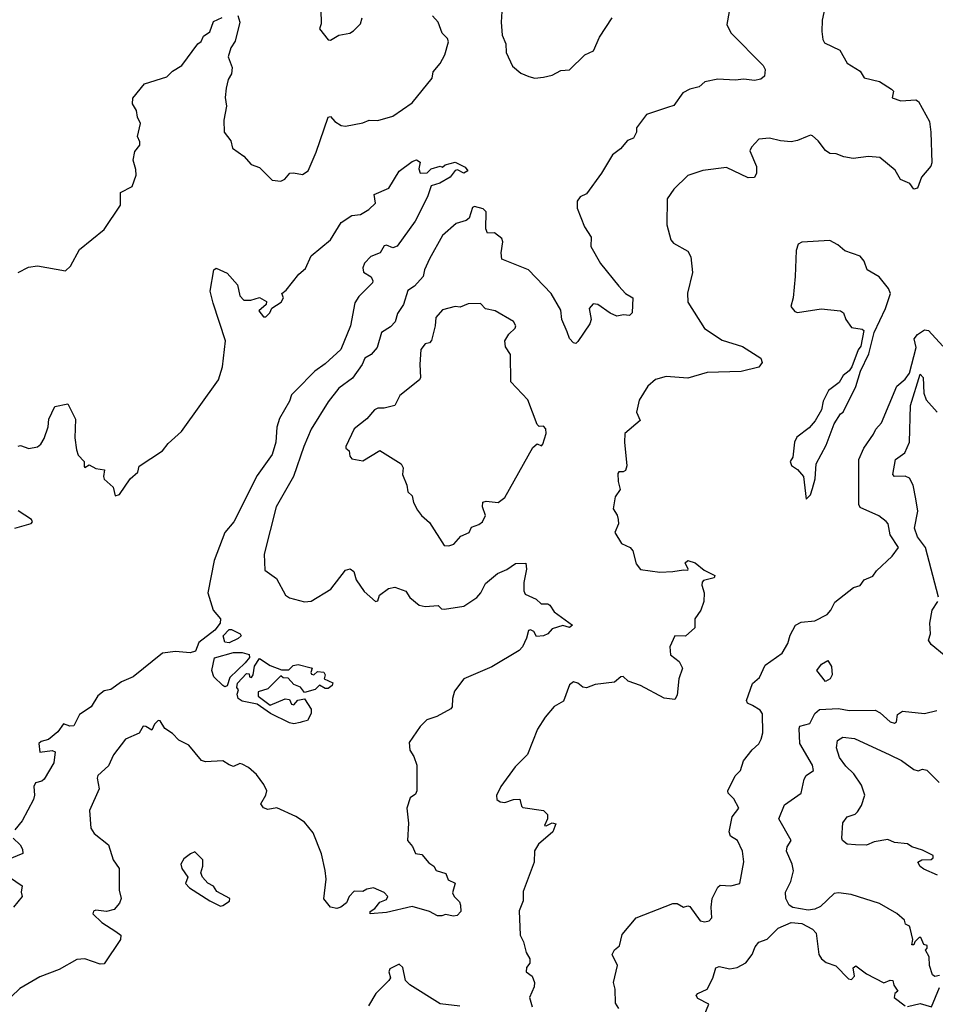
# Model space of a CAD drawing. Extents: x 1995161 to 2088924, y 769148 to 906007.
# Tile 50 of 256: x 2021812 to 2026065, y 787834 to 792407. Entities that reach past the tile are written whole.
import ezdxf

# ---------------------------------------------------------------- set-up
doc = ezdxf.new("R2010")
doc.units = 0

msp = doc.modelspace()

# ---------------------------------------------------------------- linework, layer by layer
at = {"layer": '0CON20XD'}
for points in [[(2023210, 792455), (2023212.3, 792387.7), (2023204.1, 792364.1), (2023244.1, 792314.1), (2023255, 792312.5), (2023294.1, 792335.9), (2023345, 792343.8), (2023362.5, 792355)], [(2025552, 792462), (2025540, 792405), (2025537, 792353), (2025541.8, 792315), (2025550.2, 792300.2), (2025622, 792265), (2025655.3, 792205.3), (2025715, 792167.5), (2025735, 792136.9), (2025805, 792119.6), (2025861.2, 792085), (2025870, 792075), (2025865, 792044), (2025905, 792030.6), (2025974.3, 792034.3), (2025987.3, 792027.3), (2026037.1, 791935), (2026044.3, 791884.3), (2026048.3, 791741.7), (2026043.6, 791726.4), (2026001.2, 791675), (2025982.5, 791625), (2025965, 791620), (2025946.7, 791646.7), (2025903.8, 791665), (2025877.6, 791707.6), (2025806.9, 791766.9), (2025755, 791771.9), (2025682.7, 791762.8), (2025639.8, 791769.8), (2025605, 791783.8), (2025575, 791786), (2025555, 791800), (2025521.1, 791845), (2025495, 791868.1), (2025485, 791871.4), (2025470, 791865), (2025425, 791845.7), (2025395, 791840), (2025345, 791844.2), (2025295, 791857.1), (2025245, 791852.9), (2025210.6, 791815), (2025202.7, 791797.3), (2025234, 791725), (2025234, 791695), (2025225, 791673.8), (2025195, 791673.3), (2025095, 791720), (2024985, 791706.7), (2024915, 791684.2), (2024850.3, 791619.7), (2024818.6, 791575), (2024818, 791455), (2024836.7, 791385), (2024849.3, 791369.3), (2024915, 791332), (2024930, 791305), (2024937.6, 791232.4), (2024913, 791137), (2024914.7, 791094.7), (2024992.4, 790972.4), (2025075, 790918.9), (2025168.7, 790888.7), (2025254, 790835), (2025260, 790815), (2025245, 790792.5), (2025162.8, 790772.8), (2025005, 790769.1), (2024915, 790742.5), (2024815, 790750), (2024764.5, 790735.5), (2024730, 790705), (2024689.5, 790640.5), (2024677.5, 790585), (2024693.8, 790545), (2024622.7, 790485), (2024620.4, 790445), (2024632.5, 790335), (2024625, 790313.3), (2024615, 790306.7), (2024595, 790306.7), (2024590.7, 790299.3), (2024591.7, 790261.7), (2024601.2, 790225), (2024578.3, 790191.7), (2024568.1, 790135), (2024586.5, 790106.5), (2024591.4, 790085), (2024592.5, 790065), (2024576.4, 790025), (2024607.5, 789975), (2024646.7, 789955), (2024660.5, 789940.5), (2024675, 789880), (2024695, 789854), (2024785, 789841.2), (2024845, 789844), (2024895, 789852.5), (2024915, 789850), (2024917.5, 789855), (2024902.5, 789885), (2024915, 789895.7), (2024948.8, 789885), (2024991.1, 789851.1), (2025040, 789825), (2025037.5, 789815), (2024988.3, 789801.7), (2024982.5, 789795), (2024980.7, 789780.7), (2024991.2, 789745), (2024990, 789705), (2024975.8, 789665), (2024948.1, 789625), (2024947.3, 789582.7), (2024905, 789544.2), (2024855, 789546.2), (2024831.2, 789495), (2024835, 789457.5), (2024875, 789426.7), (2024890, 789395), (2024873.3, 789345), (2024865, 789270), (2024855, 789250), (2024805, 789255.7), (2024695.3, 789315.3), (2024638.8, 789335), (2024615, 789356.7), (2024603.8, 789355), (2024575, 789330), (2024485, 789319.2), (2024445, 789303.8), (2024427, 789307), (2024405, 789325.6), (2024385, 789332.5), (2024365, 789318), (2024338.3, 789241.7), (2024295, 789218), (2024251.9, 789168.1), (2024217.3, 789112.7), (2024170.8, 788995), (2024113.2, 788936.8), (2024046.2, 788845), (2024026.4, 788803.6), (2024027.5, 788785), (2024044.3, 788774.3), (2024065, 788771.4), (2024105, 788785.7), (2024135, 788786.7), (2024142, 788755), (2024148.8, 788748.8), (2024245, 788734.4), (2024264.2, 788715), (2024263.8, 788695), (2024250, 788665), (2024257, 788663), (2024285, 788677.5), (2024301.7, 788671.7), (2024287.5, 788635), (2024221.7, 788578.3), (2024202.5, 788547.5), (2024200.8, 788495), (2024151.2, 788358.8), (2024150, 788315), (2024131.7, 788268.3), (2024135.8, 788155), (2024152.2, 788125), (2024164.3, 788075), (2024181.9, 788045), (2024181.2, 788025), (2024166.2, 788005), (2024164.4, 787984.4), (2024192.5, 787965), (2024203.8, 787935), (2024201.2, 787915), (2024179.2, 787865), (2024191.7, 787821.7)], [(2025108, 792445), (2025096, 792385), (2025115, 792346), (2025265.8, 792195), (2025274.3, 792175), (2025271.2, 792145), (2025255, 792130.8), (2025225, 792124.3), (2025175, 792130.6), (2025135, 792126.5), (2025055, 792130.6), (2024995, 792118.8), (2024967.5, 792095), (2024925, 792084.6), (2024891.9, 792068.1), (2024850.9, 792009.1), (2024821.4, 791998.6), (2024723.7, 791966.3), (2024677.5, 791905), (2024676.7, 791885), (2024663, 791857), (2024635, 791846.2), (2024602.7, 791807.3), (2024565, 791780), (2024514.5, 791695), (2024445, 791598.8), (2024415, 791584), (2024400.8, 791565), (2024401.2, 791531.2), (2024435.8, 791445), (2024466.8, 791396.8), (2024464.4, 791354.4), (2024509.2, 791275), (2024595, 791169.2), (2024625, 791135.8), (2024659.2, 791115), (2024656.2, 791045), (2024645, 791033.3), (2024616.4, 791036.4), (2024585, 791030.8), (2024554.3, 791044.3), (2024497.5, 791085), (2024475, 791086.7), (2024456.7, 791065), (2024466, 791015), (2024460, 790995), (2024405, 790912.5), (2024395, 790903.3), (2024385, 790906.7), (2024365, 790926.7), (2024355, 790957.5), (2024329.4, 791015), (2024325, 791058), (2024281.2, 791135), (2024175, 791245.6), (2024051.4, 791295), (2024047.7, 791325), (2024056, 791375), (2024051.5, 791391.5), (2024017.6, 791417.6), (2023985, 791416.2), (2023976.9, 791435), (2023978.8, 791515), (2023965, 791529.2), (2023925, 791540), (2023915.7, 791534.3), (2023900, 791485), (2023885, 791474.4), (2023838.8, 791461.2), (2023776.2, 791405), (2023715, 791295.8), (2023691.5, 791245), (2023685.3, 791214.7), (2023645, 791168.9), (2023615, 791150), (2023595.2, 791085), (2023567.3, 791042.7), (2023555.5, 791004.5), (2023535, 790981.3), (2023492.8, 790955), (2023472, 790885), (2023445, 790852.5), (2023415, 790835.7), (2023402.9, 790805), (2023357.1, 790742.9), (2023295, 790695.6), (2023245, 790632.9), (2023166.2, 790505), (2023131.1, 790425), (2023084, 790285), (2023003.9, 790145), (2022947.3, 789925), (2022951.2, 789851.2), (2023005, 789812), (2023047.1, 789735), (2023065, 789721.2), (2023135, 789703.8), (2023165, 789706), (2023257.1, 789762.9), (2023325, 789850), (2023346.2, 789856.2), (2023363.3, 789845), (2023374, 789805), (2023411.2, 789751.2), (2023465, 789704.3), (2023475, 789707.5), (2023483.3, 789735), (2023524.6, 789765.4), (2023555, 789771.9), (2023605, 789752.5), (2023624.2, 789724.2), (2023667.7, 789687.7), (2023695, 789682.2), (2023755, 789685.7), (2023771.4, 789671.4), (2023785, 789669.4), (2023875, 789682.5), (2023935.9, 789724.1), (2023953.5, 789745), (2023975, 789789.2), (2024030.8, 789835), (2024075, 789854.3), (2024115, 789882), (2024162.3, 789882.3), (2024165.5, 789855.5), (2024153.2, 789793.2), (2024152.9, 789755), (2024159.5, 789739.5), (2024211.2, 789715), (2024234.2, 789694.2), (2024265, 789694), (2024275, 789688), (2024295, 789657.5), (2024380, 789595), (2024365, 789583.8), (2024335, 789593.3), (2024285, 789578), (2024265.6, 789554.4), (2024245, 789546.2), (2024213, 789543), (2024200, 789565), (2024185, 789573.3), (2024175, 789570), (2024166.7, 789535), (2024147.1, 789495), (2024132.1, 789477.9), (2024005, 789400.8), (2023874.5, 789345.5), (2023831.3, 789288.7), (2023822, 789255), (2023820, 789215), (2023813.9, 789206.1), (2023749.1, 789170.9), (2023702.5, 789155), (2023672.5, 789125), (2023620.7, 789049.3), (2023623.3, 789015), (2023643.3, 788985), (2023656.2, 788945), (2023656.9, 788825), (2023649.7, 788810.3), (2023625, 788793.3), (2023610.8, 788745), (2023618, 788675), (2023613.1, 788595), (2023636.9, 788566.9), (2023650.8, 788535), (2023679.2, 788529.2), (2023711.8, 788491.8), (2023735.4, 788475.4), (2023746.2, 788455), (2023791.2, 788441.2), (2023802.5, 788412.5), (2023835, 788397.5), (2023822.4, 788352.4), (2023830, 788335), (2023855, 788310), (2023860, 788295), (2023860.8, 788265), (2023843.7, 788246.3), (2023826.4, 788243.6), (2023789.3, 788250.7), (2023772.5, 788245), (2023753.3, 788245), (2023715.5, 788265.5), (2023635, 788288.9), (2023515, 788260), (2023440, 788255), (2023440, 788265), (2023460.8, 788279.2), (2023485, 788309.2), (2023515, 788320.8), (2023522.5, 788335), (2023505, 788354), (2023455.7, 788375.7), (2023425, 788369.4), (2023405, 788357.5), (2023365, 788360), (2023342, 788335), (2023330, 788305), (2023304, 788285), (2023285, 788278.5), (2023255, 788286), (2023224.4, 788324.4), (2023235.8, 788415), (2023231.4, 788455), (2023213.2, 788533.2), (2023175, 788630), (2023135, 788680), (2023095, 788706.2), (2023007, 788747), (2022965, 788738.8), (2022945, 788746.7), (2022931.2, 788765), (2022955.8, 788805), (2022959.2, 788825), (2022945.5, 788855.5), (2022911.3, 788901.3), (2022875, 788934), (2022845, 788950), (2022835, 788952.5), (2022805, 788938), (2022785.6, 788945.6), (2022755, 788964.3), (2022675, 788960.6), (2022656.4, 788966.4), (2022597.1, 789037.1), (2022550.9, 789060.9), (2022521.7, 789091.7), (2022486.2, 789115), (2022465, 789151.2), (2022455, 789152), (2022437.5, 789135), (2022425, 789106.7), (2022397.5, 789125), (2022385, 789126.2), (2022366.9, 789093.1), (2022304.1, 789065.9), (2022247.1, 788992.9), (2022225, 788942), (2022175, 788897.5), (2022171.9, 788885), (2022181.4, 788835), (2022135.6, 788735), (2022142.9, 788652.9), (2022157.3, 788627.3), (2022223.8, 788575), (2022246, 788505), (2022274.2, 788465), (2022274.3, 788364.3), (2022282.9, 788325), (2022275.5, 788304.5), (2022250, 788275), (2022215, 788264.7), (2022165, 788270.8), (2022155, 788266.9), (2022151.5, 788255), (2022194, 788214), (2022258.3, 788171.7), (2022281.1, 788155), (2022280.5, 788135), (2022205, 788022.7), (2022185, 788020.4), (2022115, 788045.9), (2022077.4, 788042.6), (2021995, 787995.3), (2021905, 787961.4), (2021812.7, 787907.3), (2021771.8, 787868.2)], [(2021805, 791233.3), (2021853, 791257), (2021895, 791263.8), (2022025, 791240), (2022048.3, 791261.7), (2022090.3, 791339.7), (2022205, 791433.3), (2022280, 791545), (2022280, 791605), (2022335, 791632.5), (2022352.9, 791685), (2022351.7, 791711.7), (2022338.8, 791755), (2022346.2, 791795), (2022369.2, 791825), (2022369.7, 791839.7), (2022358.8, 791865), (2022372.9, 791925), (2022358.8, 791955), (2022354.2, 791985), (2022336.4, 792016.4), (2022336.7, 792043.3), (2022391.3, 792108.7), (2022495, 792142), (2022522.2, 792167.8), (2022565, 792193.8), (2022638.8, 792295), (2022654.2, 792305.8), (2022665, 792330), (2022695, 792350), (2022711.5, 792398.5), (2022753.1, 792416.9)], [(2022825.8, 792425.8), (2022834.2, 792395), (2022813.2, 792306.8), (2022793.1, 792276.9), (2022780, 792235), (2022798.8, 792185), (2022796, 792155), (2022780.7, 792129.3), (2022771.1, 792088.9), (2022766.4, 792045), (2022772.9, 792005), (2022759.7, 791940.3), (2022762, 791885), (2022792, 791845), (2022800.5, 791810.5), (2022852.7, 791772.7), (2022887.5, 791735), (2022925, 791720), (2022985, 791661.2), (2023025, 791656.7), (2023043.9, 791666.1), (2023066.1, 791693.9), (2023083.6, 791696.4), (2023125, 791687.5), (2023151.2, 791705), (2023188.2, 791791.8), (2023245, 791954), (2023255, 791957.1), (2023275, 791934.3), (2023305, 791915.7), (2023325, 791912), (2023405, 791927.5), (2023435, 791940), (2023475, 791939.4), (2023545, 791959.2), (2023635, 792021.4), (2023728, 792135), (2023732, 792165), (2023765, 792203.3), (2023786.8, 792243.2), (2023803.6, 792305), (2023799.3, 792319.3), (2023774.3, 792345), (2023755.8, 792395), (2023729.2, 792425)], [(2023362.5, 792355), (2023395, 792387.5), (2023402, 792415)], [(2024051.4, 792445), (2024047.8, 792395), (2024053.5, 792335), (2024070, 792295), (2024071.9, 792255), (2024100.8, 792190.8), (2024139.1, 792159.1), (2024176.2, 792143.8), (2024205, 792136), (2024245, 792140), (2024285, 792149.7), (2024325, 792171.1), (2024365, 792173.6), (2024436.5, 792243.5), (2024477.3, 792262.7), (2024505, 792325.8), (2024563.8, 792416.2)], [(2022710.8, 791090.8), (2022697, 791147), (2022713.3, 791245), (2022725, 791252.5), (2022775, 791230), (2022823.3, 791175), (2022833.8, 791125), (2022852.5, 791105), (2022886.1, 791103.9), (2022925, 791116.2), (2022958.3, 791098.3), (2022956.4, 791083.6), (2022923.3, 791055), (2022945, 791027.5), (2022955, 791027.5), (2022973.3, 791045), (2022982.3, 791067.7), (2023026.7, 791095), (2023036.7, 791115), (2023030, 791135), (2023049.2, 791150.8), (2023108.6, 791225), (2023139.2, 791250.8), (2023165, 791310), (2023256.1, 791383.9), (2023305, 791465.7), (2023355, 791497.5), (2023395, 791502), (2023433.3, 791525), (2023464.3, 791555), (2023458.1, 791595), (2023526, 791624), (2023575, 791703.8), (2023635, 791748.8), (2023655, 791756.2), (2023672.5, 791745), (2023665.7, 791715), (2023672.5, 791695), (2023704.5, 791695.5), (2023723.3, 791715), (2023765, 791727.5), (2023775, 791722.5), (2023787.5, 791732.5), (2023834.1, 791745.9), (2023881.4, 791721.4), (2023893.3, 791705), (2023875, 791694.4), (2023845, 791710), (2023835, 791707.1), (2023810.8, 791675), (2023762.7, 791647.3), (2023723.8, 791635), (2023706, 791585), (2023648.3, 791471.7), (2023565.8, 791355), (2023545, 791348.1), (2023515, 791360), (2023505, 791357.3), (2023486.4, 791323.7), (2023442.2, 791307.8), (2023413.1, 791276.9), (2023405.4, 791255), (2023409.2, 791235), (2023445, 791212.5), (2023452.9, 791195), (2023450.7, 791185), (2023387.8, 791122.2), (2023367.9, 791092.1), (2023348.2, 790985), (2023303.9, 790875), (2023231, 790809), (2023182.3, 790775), (2023095, 790684.4), (2023074.5, 790665), (2023065.5, 790635), (2023019.4, 790555), (2023005.5, 790515), (2023000.9, 790445), (2022985, 790388.1), (2022915, 790290), (2022806.7, 790075), (2022764.3, 790025), (2022715.6, 789895), (2022685.7, 789745), (2022710.6, 789665), (2022744.4, 789625), (2022743.3, 789605), (2022717.9, 789572.1), (2022643.8, 789515), (2022628.8, 789475), (2022603, 789467), (2022535, 789472.2), (2022475, 789465.5), (2022338.8, 789355), (2022285, 789332.5), (2022235, 789296.7), (2022205, 789290), (2022175, 789266.7), (2022144.2, 789215.8), (2022089.7, 789180.3), (2022062.6, 789127.4), (2022045, 789126.2), (2022015, 789136.5), (2021989.8, 789100.2), (2021945.3, 789064.7), (2021911.1, 789055), (2021901.1, 789045), (2021905, 789005.8), (2021963.3, 789013.3), (2021976.1, 789006.1), (2021970, 788955), (2021925, 788880), (2021915, 788870), (2021885, 788863.3), (2021877.5, 788845), (2021880.8, 788805), (2021876, 788785), (2021823.1, 788686.9), (2021790, 788645)], [(2025465, 790180), (2025485, 790200), (2025495, 790230), (2025506.2, 790275), (2025511.2, 790345), (2025558.6, 790431.4), (2025595, 790530), (2025623.9, 790576.1), (2025636.2, 790585), (2025695.8, 790704.2), (2025717.5, 790775), (2025755.8, 790855), (2025781.2, 790955), (2025834.2, 791065), (2025856.9, 791135), (2025848, 791158), (2025803.3, 791213.3), (2025748.8, 791245), (2025734.4, 791285), (2025715, 791309.2), (2025645, 791334), (2025611.8, 791361.8), (2025575, 791380.8), (2025445, 791374.2), (2025427.5, 791365), (2025419.1, 791335), (2025413.9, 791215), (2025404, 791115), (2025393.3, 791075), (2025411.7, 791051.7), (2025425, 791046.7), (2025535, 791064.4), (2025624.2, 791054.2), (2025638.8, 791045), (2025649.2, 791015), (2025675, 790978.1), (2025725, 790970), (2025733, 790963), (2025718.8, 790891.2), (2025706.4, 790873.6), (2025676.7, 790795), (2025663.9, 790776.1), (2025636.7, 790755), (2025618.3, 790721.7), (2025568.1, 790685), (2025544, 790635), (2025535.8, 790595), (2025506.6, 790543.4), (2025478.3, 790511.7), (2025421.7, 790468.3), (2025410, 790445), (2025403.3, 790375), (2025390, 790355), (2025397, 790337), (2025425, 790317.5), (2025453.3, 790285), (2025465, 790180)], [(2021804.2, 790425.8), (2021815, 790430), (2021855, 790416.2), (2021895, 790423.3), (2021910, 790435), (2021925, 790461.2), (2021943.8, 790516.2), (2021947.9, 790552.1), (2021975, 790610), (2022035, 790623.3), (2022071.2, 790551.2), (2022067.5, 790465), (2022075, 790410), (2022084.2, 790384.2), (2022111.2, 790355), (2022111.7, 790331.7), (2022115, 790327.5), (2022135, 790340), (2022165, 790323.3), (2022206.1, 790316.1), (2022201.2, 790285), (2022205, 790272.5), (2022245.7, 790235.7), (2022255, 790196.2), (2022275, 790201.9), (2022325.6, 790274.4), (2022361.4, 790305), (2022366.2, 790333.8), (2022475.6, 790404.4), (2022501.3, 790438.7), (2022564, 790495), (2022735.7, 790735), (2022754.3, 790795), (2022768.6, 790915), (2022710.8, 791090.8)], [(2023805, 789964), (2023828.8, 789971.2), (2023861.3, 790008.7), (2023900, 790025), (2023910.6, 790049.4), (2023945, 790062), (2023961.2, 790075), (2023975.6, 790105), (2023961.1, 790145), (2023963.6, 790166.4), (2023978.9, 790171.1), (2024034.6, 790165.4), (2024065, 790188.1), (2024195, 790420), (2024215, 790437.5), (2024235, 790427.5), (2024242.5, 790435), (2024258, 790485), (2024255, 790507.5), (2024245, 790520), (2024225, 790517.5), (2024215, 790527.5), (2024172.1, 790642.1), (2024092.9, 790725), (2024092, 790852), (2024068.3, 790888.3), (2024065.7, 790915), (2024083.2, 790946.8), (2024113.5, 790975), (2024116.1, 790985), (2024106, 791005), (2024020, 791055), (2023975, 791064.2), (2023951.7, 791088.3), (2023895, 791088), (2023857.6, 791072.4), (2023835, 791075.5), (2023775, 791059.4), (2023745.4, 791024.6), (2023742.3, 790985), (2023725, 790916.7), (2023715, 790906.7), (2023695, 790901.2), (2023674.6, 790875), (2023670, 790805), (2023674, 790745), (2023668.8, 790735), (2023578.3, 790661.7), (2023554.1, 790615.9), (2023505, 790603.1), (2023475, 790603.3), (2023459.2, 790595), (2023425, 790554), (2023365, 790506.2), (2023326.7, 790425), (2023327.5, 790417.5), (2023342.5, 790405), (2023345, 790380), (2023355, 790367.5), (2023405, 790358.8), (2023485, 790406.7), (2023583.3, 790345), (2023593.8, 790325), (2023590, 790295), (2023610, 790245), (2023614, 790215), (2023634.2, 790195), (2023640.8, 790165), (2023659.7, 790129.7), (2023677.5, 790105), (2023715, 790072), (2023783.8, 789965), (2023805, 789964)], [(2024595, 787814), (2024580, 787840), (2024577.8, 787905), (2024569.4, 787935), (2024588.2, 788015), (2024563.8, 788065), (2024575, 788087.1), (2024598.6, 788105), (2024610.9, 788159.1), (2024675, 788236), (2024845, 788302.9), (2024865, 788302.5), (2024895, 788286), (2024915, 788292), (2024925, 788288.8), (2024972.3, 788222.3), (2024995, 788217.3), (2025015, 788222.3), (2025027.3, 788235), (2025023.3, 788285), (2025028.6, 788325), (2025055, 788377.5), (2025065, 788387.5), (2025114.4, 788384.4), (2025156.9, 788395), (2025175.6, 788495.6), (2025168.6, 788545), (2025145.7, 788595), (2025113.8, 788615), (2025107.1, 788635), (2025121.4, 788705), (2025152.9, 788745), (2025128.7, 788788.7), (2025102.1, 788815), (2025101.5, 788825), (2025134.6, 788895), (2025159.7, 788920.3), (2025173.1, 788965), (2025213.8, 789016.2), (2025245, 789043.3), (2025256, 789066), (2025263.3, 789095), (2025262.7, 789182.7), (2025250.9, 789200.9), (2025215, 789221.5), (2025192, 789232), (2025188.2, 789245), (2025215, 789324), (2025248, 789352), (2025275, 789409.2), (2025352.7, 789465), (2025379.7, 789510.3), (2025390.8, 789549.2), (2025415.8, 789595), (2025441.2, 789608.8), (2025505, 789615.8), (2025562.5, 789645), (2025580, 789665), (2025598.3, 789701.7), (2025685, 789770), (2025715, 789780), (2025734.2, 789805.8), (2025775, 789822.5), (2025791.9, 789848.1), (2025864.4, 789915.6), (2025893.8, 789955), (2025855.4, 790015), (2025845.4, 790065), (2025837.1, 790077.1), (2025802.4, 790102.4), (2025715, 790141.4), (2025708.8, 790155), (2025709.3, 790365), (2025732.7, 790417.3), (2025777.4, 790482.6), (2025788.2, 790505), (2025814.4, 790535), (2025886.7, 790705), (2025925, 790737.7), (2025945, 790765.6), (2025976.3, 790885), (2025967.1, 790925), (2025982.3, 790945), (2026015, 790966.5), (2026033.5, 790963.5), (2026100.2, 790890.2)], [(2026080, 789725), (2026018.6, 789955), (2025981.8, 790005), (2025968.8, 790045), (2025983.3, 790125), (2025975, 790182.5), (2025962.2, 790245), (2025945, 790277.8), (2025925, 790286.5), (2025875, 790284.8), (2025867.2, 790295), (2025880.4, 790365), (2025923.5, 790395), (2025944.4, 790445), (2025949.7, 790615), (2025995, 790761.5), (2026007.8, 790745), (2026011.8, 790671.8), (2026022.3, 790642.3), (2026073.5, 790583.5)], [(2021790, 790045), (2021865, 790066.7), (2021871.2, 790075), (2021866.2, 790085), (2021805, 790126.2)], [(2026105.7, 789455), (2026045.7, 789505), (2026032.5, 789525), (2026042.9, 789555), (2026040, 789605), (2026049.6, 789665), (2026076.9, 789705)], [(2022785, 789513.3), (2022765, 789516.7), (2022756.9, 789545), (2022785, 789574.4), (2022795, 789575.6), (2022836.7, 789555), (2022840, 789545), (2022826.8, 789533.2), (2022785, 789513.3)], [(2022765, 789309.2), (2022755, 789314.4), (2022713.8, 789355), (2022704.5, 789385), (2022716.7, 789443.3), (2022805, 789467.5), (2022845, 789467.5), (2022878.3, 789458.3), (2022880, 789445), (2022859.3, 789420.7), (2022787.5, 789352.5), (2022775, 789313.3), (2022765, 789309.2)], [(2023085, 789136.7), (2023065, 789142), (2022976.2, 789185), (2022915, 789228.8), (2022845, 789242), (2022826.7, 789255), (2022822.5, 789275), (2022827.5, 789295), (2022820, 789305), (2022823.9, 789326.1), (2022865, 789370), (2022878.3, 789368.3), (2022880, 789355), (2022888.3, 789351.7), (2022896.4, 789363.6), (2022902.5, 789405), (2022925, 789440), (2022975, 789407.5), (2023028.3, 789388.3), (2023061.7, 789388.3), (2023082.3, 789407.7), (2023105, 789412.5), (2023165, 789397.5), (2023170, 789395), (2023163.8, 789375), (2023167, 789367), (2023177.5, 789365), (2023195, 789380), (2023225, 789376), (2023230, 789365), (2023226.7, 789345), (2023267.1, 789327.1), (2023263.3, 789315), (2023245, 789300.8), (2023231.1, 789301.1), (2023205, 789316.2), (2023185, 789296), (2023135, 789282.5), (2023116.4, 789306.4), (2023085, 789320), (2023058.3, 789348.3), (2023035, 789350), (2023025, 789360), (2022965, 789300), (2022920, 789285), (2022920, 789265), (2022975, 789224), (2023045, 789252.5), (2023065, 789250), (2023075, 789227.5), (2023085.7, 789224.3), (2023104.1, 789245.9), (2023135, 789252.5), (2023166.2, 789205), (2023166.2, 789185), (2023148.3, 789151.7), (2023124, 789146), (2023115, 789143.3), (2023085, 789136.7)], [(2025555, 789333.9), (2025514.2, 789385), (2025536.8, 789413.2), (2025565, 789431.2), (2025582.6, 789402.6), (2025585.3, 789364.7), (2025576.5, 789345), (2025555, 789333.9)], [(2026085, 787967.5), (2026063, 787963), (2026051.2, 787971.2), (2026037.5, 788015), (2026036.7, 788055), (2026020, 788085), (2026027.5, 788095), (2026027, 788107), (2026011.7, 788111.7), (2025997.5, 788145), (2025990, 788145), (2025970, 788125), (2025965, 788110), (2025955, 788110), (2025960, 788135), (2025948.3, 788188.3), (2025945, 788196.7), (2025926.4, 788206.4), (2025921.2, 788225), (2025886.2, 788256.2), (2025805, 788301.9), (2025674.7, 788344.7), (2025615, 788351.8), (2025595, 788348.8), (2025531.4, 788288.6), (2025505, 788276.7), (2025475, 788272), (2025403.5, 788283.5), (2025385.7, 788295), (2025370.6, 788325), (2025368.9, 788355), (2025394.3, 788405), (2025405.7, 788454.3), (2025400, 788485), (2025374.2, 788545), (2025376, 788565), (2025395.7, 788595), (2025338.6, 788695), (2025365, 788760.6), (2025441.5, 788815), (2025455, 788880), (2025465, 788896.2), (2025499.3, 788920.7), (2025494.8, 788945), (2025435, 789046), (2025432.6, 789115), (2025435, 789125.3), (2025481.8, 789138.2), (2025504.7, 789185.3), (2025526.4, 789203.6), (2025615, 789208.4), (2025665, 789198.2), (2025785, 789201), (2025808.6, 789188.6), (2025855, 789145.8), (2025875, 789140.4), (2025884.5, 789145.5), (2025889.2, 789180.8), (2025912.5, 789195), (2026014.5, 789185.5), (2026071.2, 789198.8)], [(2026075, 788433.5), (2026011.3, 788461.3), (2025994.4, 788474.4), (2025984, 788495), (2026002.5, 788505), (2026045, 788506.8), (2026055.4, 788515), (2026054.6, 788525), (2026005, 788550.4), (2025955.3, 788565.3), (2025935, 788579.2), (2025875, 788586.3), (2025845, 788599.2), (2025781.5, 788588.5), (2025745, 788573.9), (2025694.5, 788574.5), (2025655, 788577.5), (2025634.2, 788594.2), (2025630, 788605), (2025635, 788676.9), (2025655, 788704.4), (2025692.2, 788717.8), (2025702.7, 788727.3), (2025721.9, 788758.1), (2025736.9, 788805), (2025721.2, 788851.2), (2025687.1, 788905), (2025649.4, 788939.4), (2025619.8, 788979.8), (2025605.7, 789025), (2025611, 789059), (2025635, 789074.3), (2025689.1, 789069.1), (2025852.9, 788992.9), (2025907.1, 788967.1), (2025965, 788924), (2025985, 788918.1), (2026005, 788926.7), (2026025, 788921.9), (2026082.5, 788865)], [(2021782, 788605), (2021814.2, 788575), (2021824.2, 788555), (2021825.8, 788534.2), (2021755, 788505.8)], [(2022745, 788290), (2022755, 788292.5), (2022786.4, 788313.6), (2022787.5, 788325), (2022727.4, 788357.4), (2022712.1, 788382.1), (2022685, 788396.2), (2022661.2, 788425), (2022653.8, 788445), (2022663.3, 788475), (2022662.5, 788505), (2022625, 788542.5), (2022605, 788532.5), (2022575, 788510), (2022560.6, 788485), (2022564.6, 788464.6), (2022593.3, 788425), (2022582.5, 788395), (2022601.2, 788375), (2022695, 788314.5), (2022745, 788290)], [(2021763.8, 788425), (2021823.3, 788385), (2021819.4, 788355), (2021823.8, 788335), (2021782.5, 788285)], [(2024987.5, 787775), (2025012.5, 787835), (2024961.2, 787861.2), (2024953.8, 787875), (2024962, 787885), (2025005.6, 787904.4), (2025031.3, 787955), (2025046.1, 788003.9), (2025060.7, 788009.3), (2025110.9, 787999.1), (2025145, 788004.4), (2025185, 788027.1), (2025213.8, 788065), (2025228.8, 788101.2), (2025245, 788122), (2025284.1, 788135.9), (2025335, 788187.5), (2025395, 788213.6), (2025445, 788210), (2025493.8, 788183.8), (2025511.9, 788165), (2025524.2, 788065), (2025536.7, 788045), (2025558.3, 788028.3), (2025602.3, 788012.3), (2025661.7, 787951.7), (2025675, 787950), (2025690, 787965), (2025683, 788003), (2025695, 788012.5), (2025745, 787976), (2025825, 787934), (2025855, 787946), (2025867.5, 787945), (2025872.3, 787922.3), (2025890, 787895), (2025876.4, 787883.6), (2025874, 787865), (2025925, 787827.5)], [(2023855.5, 787825), (2023765, 787835.9), (2023624.5, 787925), (2023604, 787945), (2023591.2, 788005), (2023575, 788020), (2023530.7, 787999.3), (2023526.7, 787985), (2023533.6, 787956.4), (2023526.7, 787945), (2023465.8, 787885), (2023432.7, 787827.3)], [(2025935, 787823.3), (2025995, 787837.5), (2026047.5, 787822.5), (2026085, 787912.5)]]:
    msp.add_lwpolyline(points, dxfattribs=at)

doc.saveas('drawing.dxf')
